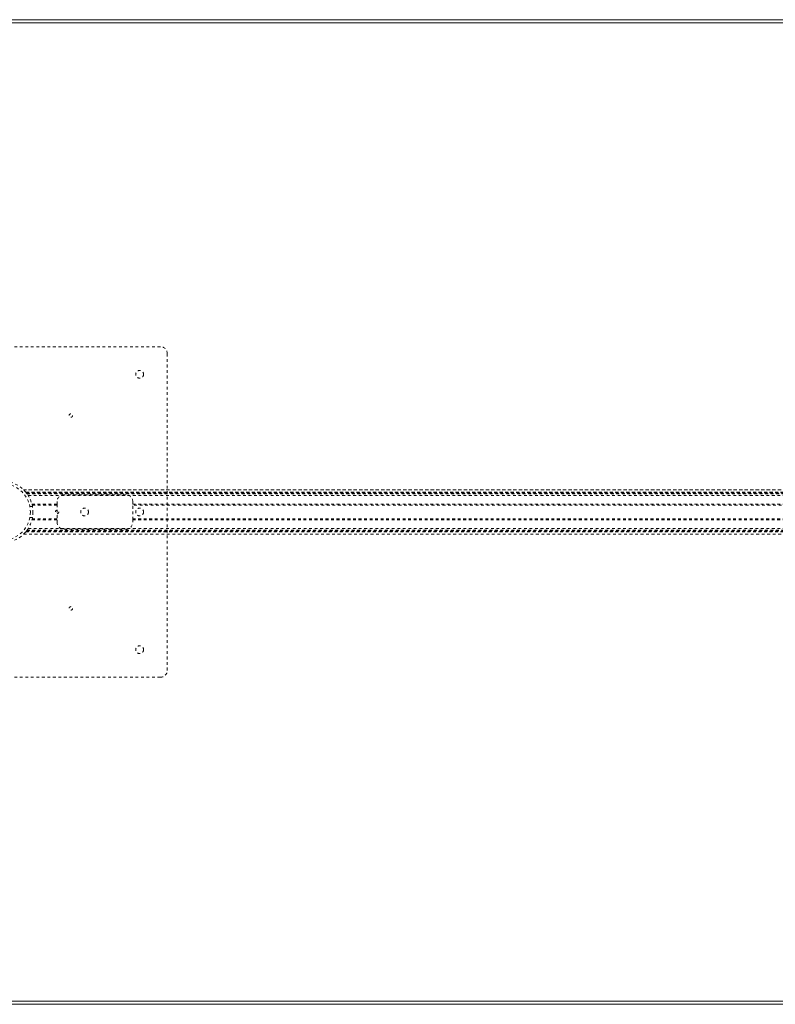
# Model space of a CAD drawing. Header units: inches. Extents: x 17.8 to 113.3, y 44.2 to 80.
# Tile 3 of 6: x 33.1 to 60.5, y 44.2 to 80. Entities that reach past the tile are written whole.
import ezdxf

# ---------------------------------------------------------------- set-up
doc = ezdxf.new("R2010")
doc.units = ezdxf.units.IN
doc.header["$MEASUREMENT"] = 0
doc.linetypes.add('SLD-Dashed', pattern=[0.075, 0.05, -0.025])
doc.linetypes.add('SLD-Solid', pattern=[0])

msp = doc.modelspace()

# ---------------------------------------------------------------- linework, layer by layer
at = {"color": 7, "linetype": 'SLD-Solid', "lineweight": 15}
for p, q in [((17.833, 79.956), (113.333, 79.956)), ((17.951, 79.837), (113.215, 79.837)), ((113.215, 79.837), (17.951, 79.837)), ((113.333, 44.206), (17.833, 44.206)), ((113.215, 44.324), (17.951, 44.324)), ((17.951, 44.324), (113.215, 44.324))]:
    msp.add_line(p, q, dxfattribs=at)
at = {"color": 7, "linetype": 'SLD-Dashed', "lineweight": 0}
for p, q in [((26.708, 68.081), (38.208, 68.081)), ((38.458, 67.831), (38.458, 56.331)), ((33.244, 62.886), (97.922, 62.886)), ((97.922, 62.886), (33.245, 62.886)), ((33.327, 62.796), (97.84, 62.796)), ((33.327, 62.796), (97.84, 62.796)), ((97.842, 62.796), (33.327, 62.796)), ((33.331, 62.791), (97.836, 62.791)), ((33.333, 62.788), (97.833, 62.788)), ((33.338, 62.782), (97.828, 62.782)), ((33.346, 62.772), (97.821, 62.772)), ((33.347, 62.771), (97.82, 62.771)), ((33.358, 62.756), (97.808, 62.756)), ((33.372, 62.736), (97.794, 62.736)), ((33.414, 62.674), (97.752, 62.674)), ((36.958, 62.706), (34.708, 62.706)), ((33.565, 62.281), (33.469, 62.281)), ((33.547, 62.362), (34.458, 62.362)), ((34.458, 62.331), (33.556, 62.331)), ((34.458, 62.456), (34.458, 62.362)), ((34.458, 62.362), (34.458, 61.799)), ((37.208, 62.362), (37.208, 62.456)), ((37.208, 62.362), (93.958, 62.362)), ((37.208, 61.799), (37.208, 62.362)), ((93.958, 62.331), (37.208, 62.331)), ((33.469, 61.881), (33.47, 61.887)), ((33.469, 61.881), (33.565, 61.881)), ((33.566, 61.883), (33.565, 61.881)), ((33.547, 61.799), (34.458, 61.799)), ((33.555, 61.831), (34.458, 61.831)), ((34.458, 61.799), (34.458, 61.706)), ((37.208, 61.831), (93.958, 61.831)), ((37.208, 61.799), (93.958, 61.799)), ((37.208, 61.706), (37.208, 61.799)), ((33.244, 61.276), (97.922, 61.276)), ((33.245, 61.275), (97.921, 61.275)), ((33.327, 61.365), (33.331, 61.37)), ((33.327, 61.366), (97.84, 61.366)), ((33.327, 61.365), (97.84, 61.365)), ((33.331, 61.37), (97.836, 61.37)), ((33.332, 61.372), (33.346, 61.389)), ((33.332, 61.372), (97.835, 61.372)), ((33.333, 61.374), (97.833, 61.374)), ((33.343, 61.386), (97.823, 61.386)), ((33.347, 61.39), (97.82, 61.39)), ((33.358, 61.406), (97.808, 61.406)), ((33.366, 61.417), (97.8, 61.417)), ((33.414, 61.487), (97.752, 61.487)), ((34.708, 61.456), (36.958, 61.456)), ((38.208, 56.081), (26.708, 56.081))]:
    msp.add_line(p, q, dxfattribs=at)
at = {"color": 7, "linetype": 'SLD-Dashed', "lineweight": 0, "flags": 128}
for points in [[(33.349, 62.768), (33.342, 62.777), (33.338, 62.782)], [(33.346, 62.772), (33.359, 62.755), (33.367, 62.744), (33.371, 62.738), (33.373, 62.736), (33.372, 62.736)], [(33.565, 62.281), (33.567, 62.269), (33.569, 62.258)], [(33.343, 61.386), (33.335, 61.375), (33.33, 61.37)]]:
    msp.add_lwpolyline(points, dxfattribs=at)
at = {"color": 7, "linetype": 'SLD-Dashed', "lineweight": 0}
for centre, radius in [((37.458, 67.081), 0.141), ((34.958, 65.581), 0.0625), ((32.458, 62.081), 1.125), ((32.458, 62.081), 1.03), ((35.458, 62.081), 0.141), ((37.458, 62.081), 0.141), ((34.458, 62.081), 0.0625), ((34.958, 58.581), 0.0625), ((37.458, 57.081), 0.141)]:
    msp.add_circle(centre, radius, dxfattribs=at)
for centre, radius, start, end in [((38.208, 67.831), 0.25, 0, 90), ((32.483, 62.103), 1.092, 36.7349, 45.7604), ((32.438, 62.064), 1.151, 37.9432, 39.4466), ((34.708, 62.456), 0.25, 90, 180), ((36.958, 62.456), 0.25, 0, 90), ((34.708, 61.706), 0.25, 180, 270), ((36.958, 61.706), 0.25, 270, 0), ((32.455, 62.083), 1.129, 321.8739, 323.8234), ((38.208, 56.331), 0.25, 270, 360)]:
    msp.add_arc(centre, radius, start, end, dxfattribs=at)

doc.saveas('drawing.dxf')
